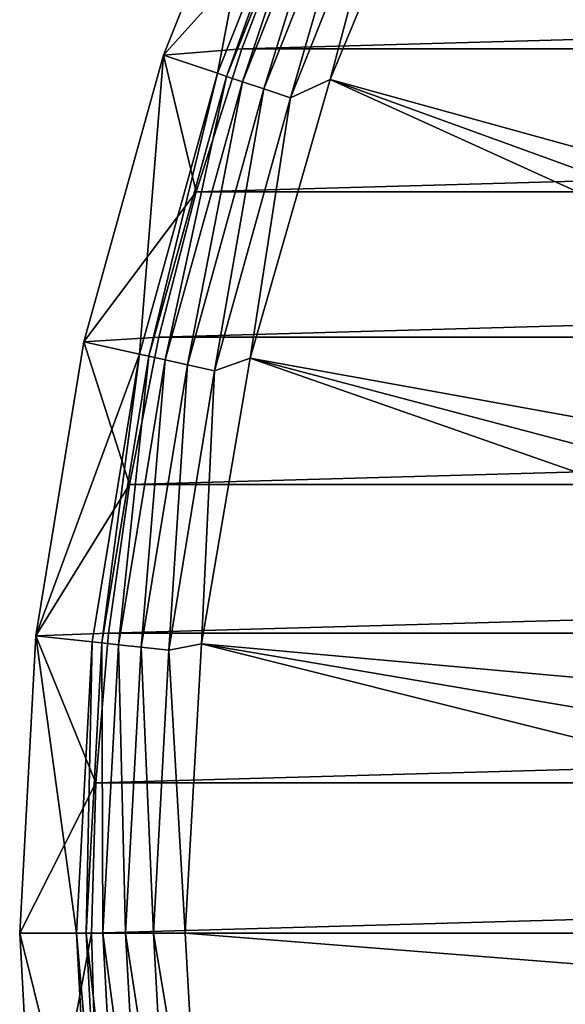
# Model space of a CAD drawing. Header units: metres. Extents: x -109 to 109, y -19 to 107.
# Tile 9 of 256: x -109 to -102.55, y 12.38 to 24.02. Entities that reach past the tile are written whole.
import ezdxf

# ---------------------------------------------------------------- set-up
doc = ezdxf.new("R2010")
doc.units = ezdxf.units.M
doc.layers.add('solid_21_412_310_XXX', color=7, linetype='CONTINUOUS')

msp = doc.modelspace()

# ---------------------------------------------------------------- linework, layer by layer
at = {"layer": 'solid_21_412_310_XXX'}
for points in [[(-91.482475, 20.614365, 60.82386), (-104.017494, 26.477545, 65.860069), (-102.360748, 29.475203, 65.860069)], [(-105.996315, 26.871962, 71.205002), (-107.29879, 23.602932, 71.205002), (-105.740067, 25.337679, 71.355003)], [(-106.661613, 23.388451, 67.392159), (-107.29879, 23.602932, 71.205002), (-105.996315, 26.871962, 71.205002)], [(-105.386032, 26.589922, 67.392159), (-106.661613, 23.388451, 67.392159), (-105.996315, 26.871962, 71.205002)], [(-106.552849, 23.351799, 66.991409), (-106.661613, 23.388451, 67.392159), (-105.386032, 26.589922, 67.392159)], [(-105.28186, 26.541725, 66.991409), (-106.552849, 23.351799, 66.991409), (-105.386032, 26.589922, 67.392159)], [(-106.366829, 23.289122, 66.621765), (-106.552849, 23.351799, 66.991409), (-105.28186, 26.541725, 66.991409)], [(-105.103714, 26.459303, 66.621765), (-106.366829, 23.289122, 66.621765), (-105.28186, 26.541725, 66.991409)], [(-106.111977, 23.203255, 66.301064), (-106.366829, 23.289122, 66.621765), (-105.103714, 26.459303, 66.621765)], [(-104.859642, 26.346384, 66.301064), (-106.111977, 23.203255, 66.301064), (-105.103714, 26.459303, 66.621765)], [(-104.017494, 26.477545, 65.860069), (-105.328194, 23.313238, 65.860069), (-104.560341, 26.207912, 66.043358)], [(-91.933632, 19.618643, 60.82386), (-105.328194, 23.313238, 65.860069), (-104.017494, 26.477545, 65.860069)], [(-91.482475, 20.614365, 60.82386), (-91.933632, 19.618643, 60.82386), (-104.017494, 26.477545, 65.860069)], [(-104.859642, 26.346384, 66.301064), (-105.799461, 23.097956, 66.043358), (-106.111977, 23.203255, 66.301064)], [(-104.859642, 26.346384, 66.301064), (-104.560341, 26.207912, 66.043358), (-105.799461, 23.097956, 66.043358)], [(-105.328194, 23.313238, 65.860069), (-105.799461, 23.097956, 66.043358), (-104.560341, 26.207912, 66.043358)], [(-107.29879, 23.602932, 71.205002), (-106.373253, 23.678907, 71.355003), (-105.740067, 25.337679, 71.355003)], [(-47.259949, 25.337723, 71.355003), (-105.740067, 25.337679, 71.355003), (-106.373253, 23.678907, 71.355003)], [(-46.626751, 23.678934, 71.355003), (-47.259949, 25.337723, 71.355003), (-106.373253, 23.678907, 71.355003)], [(-107.29879, 23.602932, 71.205002), (-106.912384, 21.987421, 71.355003), (-106.373253, 23.678907, 71.355003)], [(-46.626751, 23.678934, 71.355003), (-106.373253, 23.678907, 71.355003), (-106.912384, 21.987421, 71.355003)], [(-46.087627, 21.987459, 71.355003), (-46.626751, 23.678934, 71.355003), (-106.912384, 21.987421, 71.355003)], [(-107.29879, 23.602932, 71.205002), (-108.240135, 20.212507, 71.205002), (-106.912384, 21.987421, 71.355003)], [(-107.58358, 20.067831, 67.392159), (-108.240135, 20.212507, 71.205002), (-107.29879, 23.602932, 71.205002)], [(-106.661613, 23.388451, 67.392159), (-107.58358, 20.067831, 67.392159), (-107.29879, 23.602932, 71.205002)], [(-107.471489, 20.043156, 66.991409), (-107.58358, 20.067831, 67.392159), (-106.661613, 23.388451, 67.392159)], [(-106.552849, 23.351799, 66.991409), (-107.471489, 20.043156, 66.991409), (-106.661613, 23.388451, 67.392159)], [(-107.279778, 20.000959, 66.621765), (-107.471489, 20.043156, 66.991409), (-106.552849, 23.351799, 66.991409)], [(-106.366829, 23.289122, 66.621765), (-107.279778, 20.000959, 66.621765), (-106.552849, 23.351799, 66.991409)], [(-107.017143, 19.943148, 66.301064), (-107.279778, 20.000959, 66.621765), (-106.366829, 23.289122, 66.621765)], [(-106.111977, 23.203255, 66.301064), (-107.017143, 19.943148, 66.301064), (-106.366829, 23.289122, 66.621765)], [(-105.328194, 23.313238, 65.860069), (-106.27636, 20.022078, 65.860069), (-105.799461, 23.097956, 66.043358)], [(-92.636032, 17.549452, 60.82386), (-106.27636, 20.022078, 65.860069), (-105.328194, 23.313238, 65.860069)], [(-92.318703, 18.595543, 60.82386), (-92.636032, 17.549452, 60.82386), (-105.328194, 23.313238, 65.860069)], [(-91.933632, 19.618643, 60.82386), (-92.318703, 18.595543, 60.82386), (-105.328194, 23.313238, 65.860069)], [(-106.111977, 23.203255, 66.301064), (-106.695076, 19.872255, 66.043358), (-107.017143, 19.943148, 66.301064)], [(-106.111977, 23.203255, 66.301064), (-105.799461, 23.097956, 66.043358), (-106.695076, 19.872255, 66.043358)], [(-106.27636, 20.022078, 65.860069), (-106.695076, 19.872255, 66.043358), (-105.799461, 23.097956, 66.043358)], [(-108.240135, 20.212507, 71.205002), (-107.355736, 20.268707, 71.355003), (-106.912384, 21.987421, 71.355003)], [(-46.087627, 21.987459, 71.355003), (-106.912384, 21.987421, 71.355003), (-107.355736, 20.268707, 71.355003)], [(-45.644272, 20.268726, 71.355003), (-46.087627, 21.987459, 71.355003), (-107.355736, 20.268707, 71.355003)], [(-108.240135, 20.212507, 71.205002), (-107.702187, 18.52697, 71.355003), (-107.355736, 20.268707, 71.355003)], [(-45.644272, 20.268726, 71.355003), (-107.355736, 20.268707, 71.355003), (-107.702187, 18.52697, 71.355003)], [(-45.297821, 18.526985, 71.355003), (-45.644272, 20.268726, 71.355003), (-107.702187, 18.52697, 71.355003)], [(-108.240135, 20.212507, 71.205002), (-108.809448, 16.740011, 71.205002), (-107.702187, 18.52697, 71.355003)], [(-107.58358, 20.067831, 67.392159), (-108.809448, 16.740011, 71.205002), (-108.240135, 20.212507, 71.205002)], [(-107.58358, 20.067831, 67.392159), (-108.141121, 16.666996, 67.392159), (-108.809448, 16.740011, 71.205002)], [(-108.027016, 16.654587, 66.991409), (-108.141121, 16.666996, 67.392159), (-107.58358, 20.067831, 67.392159)], [(-107.471489, 20.043156, 66.991409), (-108.027016, 16.654587, 66.991409), (-107.58358, 20.067831, 67.392159)], [(-107.831871, 16.633364, 66.621765), (-108.027016, 16.654587, 66.991409), (-107.471489, 20.043156, 66.991409)], [(-107.279778, 20.000959, 66.621765), (-107.831871, 16.633364, 66.621765), (-107.471489, 20.043156, 66.991409)], [(-106.27636, 20.022078, 65.860069), (-106.850075, 16.645449, 65.860069), (-106.695076, 19.872255, 66.043358)], [(-93.062332, 15.40629, 60.82386), (-106.850075, 16.645449, 65.860069), (-106.27636, 20.022078, 65.860069)], [(-92.884262, 16.484848, 60.82386), (-93.062332, 15.40629, 60.82386), (-106.27636, 20.022078, 65.860069)], [(-92.636032, 17.549452, 60.82386), (-92.884262, 16.484848, 60.82386), (-106.27636, 20.022078, 65.860069)], [(-107.564522, 16.604286, 66.301064), (-107.831871, 16.633364, 66.621765), (-107.279778, 20.000959, 66.621765)], [(-107.017143, 19.943148, 66.301064), (-107.564522, 16.604286, 66.301064), (-107.279778, 20.000959, 66.621765)], [(-107.017143, 19.943148, 66.301064), (-107.236671, 16.568632, 66.043358), (-107.564522, 16.604286, 66.301064)], [(-107.017143, 19.943148, 66.301064), (-106.695076, 19.872255, 66.043358), (-107.236671, 16.568632, 66.043358)], [(-106.850075, 16.645449, 65.860069), (-107.236671, 16.568632, 66.043358), (-106.695076, 19.872255, 66.043358)], [(-108.809448, 16.740011, 71.205002), (-107.950264, 16.769747, 71.355003), (-107.702187, 18.52697, 71.355003)], [(-45.297821, 18.526985, 71.355003), (-107.702187, 18.52697, 71.355003), (-107.950264, 16.769747, 71.355003)], [(-45.049736, 16.769762, 71.355003), (-45.297821, 18.526985, 71.355003), (-107.950264, 16.769747, 71.355003)], [(-108.809448, 16.740011, 71.205002), (-108.099518, 15.000255, 71.355003), (-107.950264, 16.769747, 71.355003)], [(-45.049736, 16.769762, 71.355003), (-107.950264, 16.769747, 71.355003), (-108.099518, 15.000255, 71.355003)], [(-44.900478, 15.000257, 71.355003), (-45.049736, 16.769762, 71.355003), (-108.099518, 15.000255, 71.355003)], [(-108.809448, 16.740011, 71.205002), (-109, 13.225817, 71.205002), (-108.099518, 15.000255, 71.355003)], [(-108.32769, 13.225817, 67.392159), (-109, 13.225817, 71.205002), (-108.809448, 16.740011, 71.205002)], [(-108.141121, 16.666996, 67.392159), (-108.32769, 13.225817, 67.392159), (-108.809448, 16.740011, 71.205002)], [(-108.212914, 13.225817, 66.991409), (-108.32769, 13.225817, 67.392159), (-108.141121, 16.666996, 67.392159)], [(-108.027016, 16.654587, 66.991409), (-108.212914, 13.225817, 66.991409), (-108.141121, 16.666996, 67.392159)], [(-108.016624, 13.225817, 66.621765), (-108.212914, 13.225817, 66.991409), (-108.027016, 16.654587, 66.991409)], [(-107.831871, 16.633364, 66.621765), (-108.016624, 13.225817, 66.621765), (-108.027016, 16.654587, 66.991409)], [(-106.850075, 16.645449, 65.860069), (-107.042114, 13.225817, 65.860069), (-107.236671, 16.568632, 66.043358)], [(-93.205246, 13.225817, 60.82386), (-107.042114, 13.225817, 65.860069), (-106.850075, 16.645449, 65.860069)], [(-93.169479, 14.318394, 60.82386), (-93.205246, 13.225817, 60.82386), (-106.850075, 16.645449, 65.860069)], [(-93.062332, 15.40629, 60.82386), (-93.169479, 14.318394, 60.82386), (-106.850075, 16.645449, 65.860069)], [(-107.747696, 13.225817, 66.301064), (-108.016624, 13.225817, 66.621765), (-107.831871, 16.633364, 66.621765)], [(-107.564522, 16.604286, 66.301064), (-107.747696, 13.225817, 66.301064), (-107.831871, 16.633364, 66.621765)], [(-107.564522, 16.604286, 66.301064), (-107.417915, 13.225817, 66.043358), (-107.747696, 13.225817, 66.301064)], [(-107.564522, 16.604286, 66.301064), (-107.236671, 16.568632, 66.043358), (-107.417915, 13.225817, 66.043358)], [(-107.042114, 13.225817, 65.860069), (-107.417915, 13.225817, 66.043358), (-107.236671, 16.568632, 66.043358)], [(-109, 13.225817, 71.205002), (-108.149307, 13.225817, 71.355003), (-108.099518, 15.000255, 71.355003)], [(-44.900478, 15.000257, 71.355003), (-108.149307, 13.225817, 71.355003), (-44.850693, 13.225817, 71.355003)], [(-44.900478, 15.000257, 71.355003), (-108.099518, 15.000255, 71.355003), (-108.149307, 13.225817, 71.355003)], [(-109, 13.225817, 71.205002), (-108.809448, 9.711623, 71.205002), (-108.149307, 13.225817, 71.355003)], [(-108.141121, 9.784638, 67.392159), (-108.809448, 9.711623, 71.205002), (-109, 13.225817, 71.205002)], [(-108.141121, 9.784638, 67.392159), (-109, 13.225817, 71.205002), (-108.32769, 13.225817, 67.392159)], [(-108.809448, 9.711623, 71.205002), (-108.099518, 11.451376, 71.355003), (-108.149307, 13.225817, 71.355003)], [(-108.027016, 9.797048, 66.991409), (-108.32769, 13.225817, 67.392159), (-108.212914, 13.225817, 66.991409)], [(-108.141121, 9.784638, 67.392159), (-108.32769, 13.225817, 67.392159), (-108.027016, 9.797048, 66.991409)], [(-107.831871, 9.818271, 66.621765), (-108.212914, 13.225817, 66.991409), (-108.016624, 13.225817, 66.621765)], [(-108.027016, 9.797048, 66.991409), (-108.212914, 13.225817, 66.991409), (-107.831871, 9.818271, 66.621765)], [(-108.149307, 13.225817, 71.355003), (-108.099518, 11.451376, 71.355003), (-44.850693, 13.225817, 71.355003)], [(-108.099518, 11.451376, 71.355003), (-44.900478, 11.45138, 71.355003), (-44.850693, 13.225817, 71.355003)], [(-107.564522, 9.847346, 66.301064), (-108.016624, 13.225817, 66.621765), (-107.747696, 13.225817, 66.301064)], [(-107.831871, 9.818271, 66.621765), (-108.016624, 13.225817, 66.621765), (-107.564522, 9.847346, 66.301064)], [(-107.236671, 9.883002, 66.043358), (-107.747696, 13.225817, 66.301064), (-107.417915, 13.225817, 66.043358)], [(-107.564522, 9.847346, 66.301064), (-107.747696, 13.225817, 66.301064), (-107.236671, 9.883002, 66.043358)], [(-106.850075, 9.806184, 65.860069), (-107.417915, 13.225817, 66.043358), (-107.042114, 13.225817, 65.860069)], [(-107.236671, 9.883002, 66.043358), (-107.417915, 13.225817, 66.043358), (-106.850075, 9.806184, 65.860069)], [(-93.169479, 12.133242, 60.82386), (-107.042114, 13.225817, 65.860069), (-93.205246, 13.225817, 60.82386)], [(-106.850075, 9.806184, 65.860069), (-107.042114, 13.225817, 65.860069), (-93.169479, 12.133242, 60.82386)]]:
    msp.add_3dface(points, dxfattribs=at)

doc.saveas('drawing.dxf')
